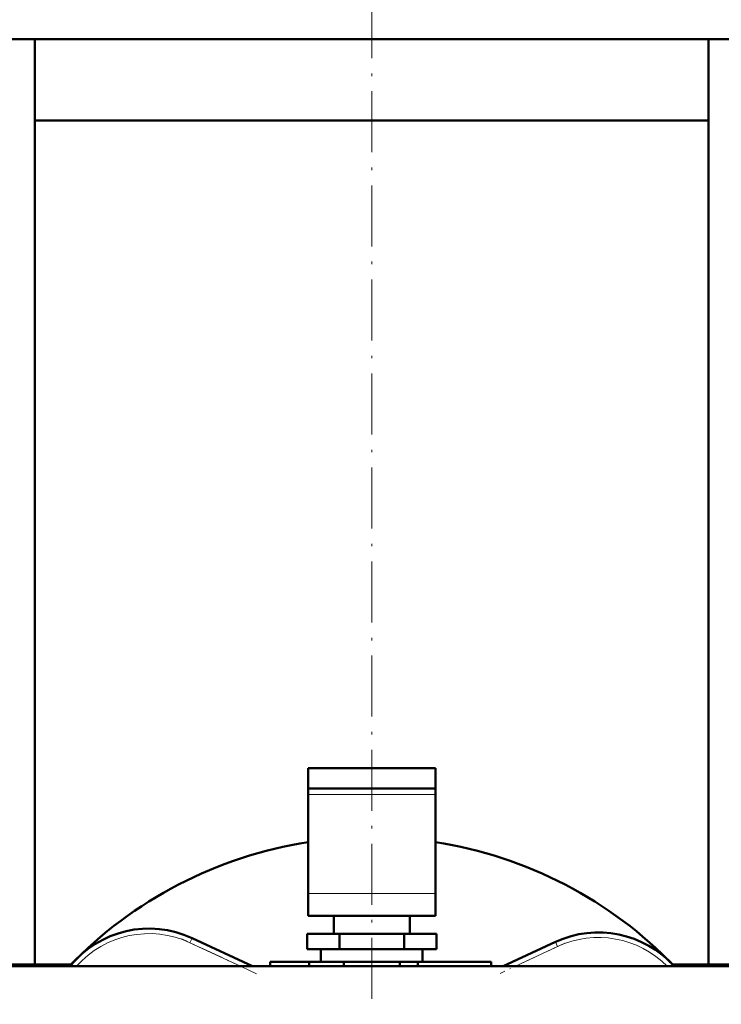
# Model space of a CAD drawing. Extents: x -1861 to 2179, y -1874 to 646.
# Tile 49 of 73: x 82 to 220, y -148 to 46. Entities that reach past the tile are written whole.
import ezdxf

# ---------------------------------------------------------------- set-up
doc = ezdxf.new("R2010")
doc.units = 0
doc.linetypes.add('DASHDOT', pattern=[18.5, 12, -3, 0.5, -3])

msp = doc.modelspace()

# ---------------------------------------------------------------- linework, layer by layer
at = {"color": 7, "linetype": 'DASHDOT', "lineweight": 18}
msp.add_line((151.57, 105.9), (151.57, -323.1), dxfattribs=at)
at = {"color": 7, "lineweight": 50}
for p, q in [((232.56, 42.15), (70.57, 42.15)), ((85.33, -139.85), (85.33, 42.15)), ((217.8, -139.85), (217.8, 42.15)), ((151.57, 26.15), (85.33, 26.15)), ((217.8, 26.15), (151.57, 26.15)), ((139.07, -101.25), (139.07, -105.25)), ((151.57, -101.25), (139.07, -101.25)), ((164.07, -101.25), (151.57, -101.25)), ((164.07, -101.25), (164.07, -105.25)), ((139.07, -106.42), (139.07, -105.25)), ((151.57, -105.25), (139.07, -105.25)), ((139.07, -125.86), (139.07, -106.42)), ((164.07, -105.25), (151.57, -105.25)), ((164.07, -106.42), (164.07, -105.25)), ((164.07, -125.86), (164.07, -106.42)), ((139.07, -125.86), (139.07, -130.25)), ((164.07, -125.86), (164.07, -130.25)), ((139.07, -130.25), (164.07, -130.25)), ((144.07, -133.85), (144.07, -130.25)), ((159.07, -130.25), (159.07, -133.85)), ((116.21, -134.65), (128.12, -140.2)), ((145.21, -133.85), (138.86, -133.85)), ((138.86, -136.85), (138.86, -133.85)), ((157.92, -133.85), (145.21, -133.85)), ((145.21, -136.85), (145.21, -133.85)), ((164.27, -133.85), (157.92, -133.85)), ((157.92, -136.85), (157.92, -133.85)), ((164.27, -136.85), (164.27, -133.85)), ((177.43, -140.2), (187.69, -135.42)), ((145.21, -136.85), (138.86, -136.85)), ((141.57, -136.85), (141.57, -139.35)), ((157.92, -136.85), (145.21, -136.85)), ((164.27, -136.85), (157.92, -136.85)), ((161.57, -136.85), (161.57, -139.35)), ((131.57, -139.35), (139.24, -139.35)), ((131.57, -140.2), (131.57, -139.35)), ((146.07, -139.35), (139.24, -139.35)), ((139.24, -140.2), (139.24, -139.35)), ((141.57, -139.35), (151.57, -139.35)), ((146.07, -139.35), (157.07, -139.35)), ((146.07, -140.2), (146.07, -139.35)), ((151.57, -139.35), (161.57, -139.35)), ((160.63, -139.35), (157.07, -139.35)), ((157.07, -140.2), (157.07, -139.35)), ((160.63, -140.2), (160.63, -139.35)), ((160.63, -139.35), (175.07, -139.35)), ((175.07, -140.2), (175.07, -139.35)), ((9.32, -140.2), (293.82, -140.2)), ((92.4, -139.85), (79.32, -139.85)), ((223.81, -139.85), (210.73, -139.85))]:
    msp.add_line(p, q, dxfattribs=at)
at = {"color": 7, "lineweight": 18}
for p, q in [((139.07, -106.42), (164.07, -106.42)), ((139.07, -125.86), (164.07, -125.86)), ((116.21, -134.65), (115.79, -135.56)), ((125.75, -140.2), (115.79, -135.56)), ((187.69, -135.42), (188.11, -136.32)), ((188.11, -136.32), (179.8, -140.2))]:
    msp.add_line(p, q, dxfattribs=at)
at = {"color": 7, "linetype": 'DASHDOT', "lineweight": 18, "ltscale": 0.405685}
msp.add_line((128.92, -141.68), (114.21, -134.82), dxfattribs=at)
at = {"color": 7, "linetype": 'DASHDOT', "lineweight": 18, "ltscale": 0.351125}
msp.add_line((189.52, -135.67), (176.79, -141.6), dxfattribs=at)
at = {"color": 7, "lineweight": 50}
for centre, radius, start, end in [((151.57, -197.35), 82.5, 98.7148, 136.1538), ((151.57, -197.35), 82.5, 43.8462, 81.2853), ((107.76, -152.78), 20, 65, 141.0493), ((196.14, -153.54), 20, 41.8422, 115)]:
    msp.add_arc(centre, radius, start, end, dxfattribs=at)
at = {"color": 7, "lineweight": 18}
for centre, start, end in [((107.76, -152.78), 65, 138.5674), ((196.14, -153.54), 44.6031, 115)]:
    msp.add_arc(centre, 19, start, end, dxfattribs=at)

doc.saveas('drawing.dxf')
